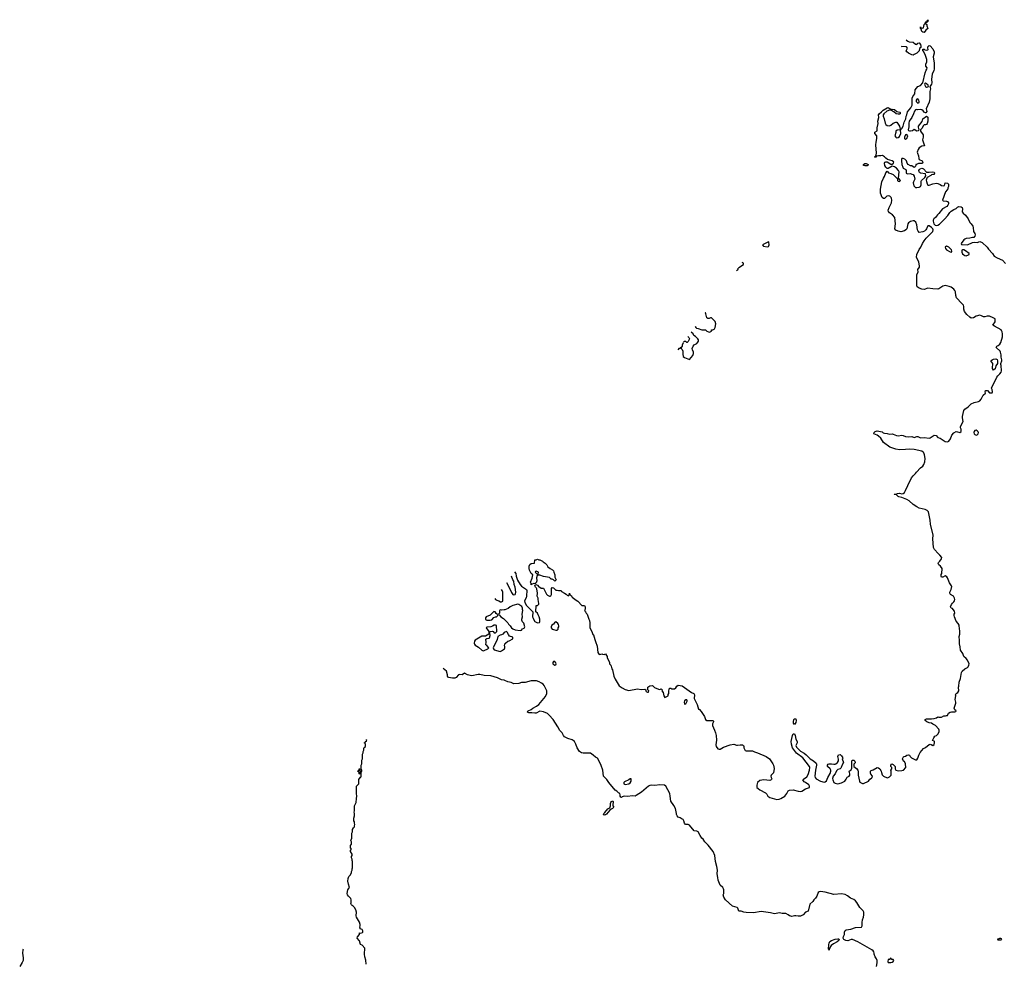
# Model space of a CAD drawing. Header units: inches. Extents: x 2380427 to 2580949, y 385907 to 546039.
# Tile 10 of 121: x 2412148 to 2428088, y 479784 to 495051. Entities that reach past the tile are written whole.
import ezdxf

# ---------------------------------------------------------------- set-up
doc = ezdxf.new("R2010")
doc.units = ezdxf.units.IN
doc.header["$MEASUREMENT"] = 0
for name, color, linetype in [('C4417', 7, 'Continuous'), ('C4418', 7, 'Continuous'), ('C4427', 7, 'Continuous'), ('C4428', 7, 'Continuous'), ('C4429', 7, 'Continuous')]:
    doc.layers.add(name, color=color, linetype=linetype)

msp = doc.modelspace()

# ---------------------------------------------------------------- linework, layer by layer
at = {"layer": 'C4417', "color": 5, "elevation": 80}
for points in [[(2412201, 480000), (2412194, 479950), (2412204, 479870), (2412202, 479830), (2412190, 479799), (2412148, 479730)], [(2417755, 479770), (2417754, 479834), (2417734, 479890), (2417729, 479931), (2417729, 479970), (2417735, 479990), (2417735, 480000)]]:
    msp.add_lwpolyline(points, dxfattribs=at)
at = {"layer": 'C4418', "color": 5}
for points, elevation in [([(2419839, 485685), (2419850, 485671), (2419870, 485658), (2419906, 485646), (2419932, 485632), (2419950, 485631), (2419970, 485642), (2419972, 485752), (2419967, 485790), (2419957, 485817), (2419947, 485831)], 60), ([(2420000, 485505), (2419990, 485503), (2419950, 485499), (2419930, 485502), (2419923, 485497), (2419916, 485484), (2419913, 485447), (2419902, 485430), (2419904, 485424), (2419910, 485422), (2419938, 485390), (2419981, 485361), (2420000, 485343)], 60), ([(2420000, 485139), (2419990, 485134), (2419970, 485110), (2419950, 485097), (2419928, 485092), (2419888, 485072), (2419877, 485023), (2419813, 484890), (2419817, 484870), (2419830, 484857), (2419929, 484831), (2419950, 484841), (2419994, 484870), (2420000, 484887)], 60), ([(2420000, 484902), (2419997, 484930), (2420000, 484944)], 60), ([(2420000, 484359), (2419990, 484363), (2419946, 484370), (2419885, 484405), (2419775, 484435), (2419670, 484438), (2419597, 484457), (2419570, 484459), (2419470, 484437), (2419438, 484438), (2419395, 484450), (2419350, 484479), (2419310, 484450), (2419270, 484459), (2419250, 484453), (2419216, 484410), (2419190, 484397), (2419156, 484396), (2419089, 484409), (2419075, 484430), (2419073, 484453), (2419055, 484510), (2419004, 484553)], 60), ([(2417735, 480000), (2417734, 480030), (2417695, 480075), (2417668, 480090), (2417649, 480149), (2417609, 480190), (2417618, 480210), (2417649, 480250), (2417650, 480274), (2417670, 480272), (2417696, 480284), (2417702, 480290), (2417702, 480310), (2417690, 480328), (2417662, 480342), (2417658, 480350), (2417655, 480370), (2417662, 480390), (2417662, 480410), (2417649, 480450), (2417599, 480530), (2417594, 480550), (2417599, 480610), (2417589, 480650), (2417568, 480688), (2417556, 480696), (2417549, 480709), (2417530, 480718), (2417518, 480730), (2417508, 480750), (2417515, 480770), (2417515, 480810), (2417509, 480830), (2417495, 480850), (2417470, 480870), (2417457, 480890), (2417452, 480912), (2417458, 480970), (2417470, 480991), (2417489, 481010), (2417470, 481066), (2417461, 481110), (2417466, 481154), (2417478, 481190), (2417498, 481210), (2417518, 481250), (2417518, 481270), (2417528, 481290), (2417528, 481310), (2417538, 481330), (2417538, 481430), (2417528, 481448), (2417528, 481470), (2417518, 481490), (2417518, 481510), (2417528, 481530), (2417528, 481550), (2417506, 481590), (2417506, 481610), (2417518, 481630), (2417506, 481650), (2417506, 481690), (2417518, 481710), (2417518, 481750), (2417508, 481770), (2417526, 481810), (2417527, 481887), (2417538, 481910), (2417538, 481950), (2417550, 481974), (2417567, 481993), (2417567, 482007), (2417575, 482030), (2417568, 482050), (2417568, 482070), (2417558, 482090), (2417558, 482130), (2417569, 482170), (2417569, 482210), (2417562, 482230), (2417569, 482250), (2417569, 482330), (2417595, 482385), (2417598, 482450), (2417608, 482490), (2417602, 482530), (2417602, 482650), (2417610, 482662), (2417630, 482674), (2417638, 482690), (2417640, 482760), (2417666, 482794), (2417670, 482794), (2417678, 482810), (2417678, 482870), (2417686, 482890), (2417686, 482910), (2417678, 482930), (2417678, 482990), (2417688, 483010), (2417688, 483068), (2417698, 483090), (2417698, 483170), (2417708, 483190), (2417708, 483210), (2417718, 483230), (2417720, 483260), (2417727, 483273), (2417746, 483290), (2417746, 483330), (2417742, 483342), (2417726, 483350), (2417742, 483358), (2417747, 483373), (2417762, 483378), (2417766, 483390), (2417752, 483402)], 80), ([(2412202, 480012), (2412201, 480000)], 80)]:
    msp.add_lwpolyline(points, dxfattribs=dict(at, elevation=elevation))
for points, elevation in [([(2419826, 485474), (2419762, 485418), (2419699, 485390), (2419688, 485372), (2419689, 485349), (2419710, 485335), (2419767, 485333), (2419790, 485341), (2419822, 485378), (2419852, 485392), (2419868, 485392), (2419886, 485410), (2419878, 485430), (2419862, 485442), (2419848, 485470)], 60), ([(2419850, 485257), (2419830, 485256), (2419802, 485238), (2419773, 485227), (2419710, 485222), (2419698, 485210), (2419745, 485150), (2419742, 485110), (2419690, 485079), (2419630, 485077), (2419546, 485030), (2419520, 485010), (2419510, 484995), (2419505, 484965), (2419510, 484946), (2419521, 484930), (2419577, 484897), (2419630, 484851), (2419650, 484842), (2419670, 484846), (2419729, 484870), (2419741, 484890), (2419710, 484924), (2419695, 484935), (2419698, 484982), (2419695, 485030), (2419710, 485041), (2419750, 485046), (2419754, 485050), (2419764, 485090), (2419758, 485130), (2419766, 485150), (2419795, 485155), (2419811, 485151), (2419830, 485131), (2419850, 485131), (2419875, 485150), (2419868, 485250)], 60), ([(2417650, 482846), (2417646, 482850), (2417646, 482870), (2417618, 482890), (2417646, 482910), (2417646, 482930), (2417652, 482932), (2417654, 482910), (2417662, 482890)], 80)]:
    msp.add_lwpolyline(points, close=True, dxfattribs=dict(at, elevation=elevation))
at = {"layer": 'C4427', "color": 5, "elevation": 60}
for points in [[(2425251, 480000), (2425250, 479998), (2425249, 480000)], [(2426017, 479730), (2426029, 479790), (2426029, 479830), (2426018, 479858), (2425995, 479890), (2425982, 479930), (2425982, 479950), (2425975, 479970), (2425965, 479985), (2425945, 480000)]]:
    msp.add_lwpolyline(points, dxfattribs=at)
msp.add_lwpolyline([(2426250, 479866), (2426238, 479862), (2426233, 479847), (2426210, 479846), (2426202, 479810), (2426210, 479794), (2426250, 479794), (2426270, 479802), (2426286, 479810), (2426298, 479830), (2426290, 479846), (2426267, 479847)], close=True, dxfattribs=at)
at = {"layer": 'C4428', "color": 5}
for points, elevation in [([(2420159, 486119), (2420179, 486090), (2420183, 486050), (2420205, 485985), (2420251, 485911), (2420270, 485885), (2420354, 485830), (2420360, 485820), (2420355, 485725), (2420345, 485695), (2420322, 485650), (2420324, 485624), (2420350, 485574), (2420454, 485470), (2420451, 485390), (2420458, 485370), (2420465, 485350), (2420490, 485314), (2420510, 485302), (2420530, 485294), (2420562, 485298), (2420566, 485310), (2420566, 485354), (2420558, 485390), (2420543, 485423), (2420528, 485448), (2420506, 485470), (2420508, 485572), (2420530, 485574), (2420550, 485594), (2420553, 485607), (2420539, 485670), (2420539, 485690), (2420526, 485726), (2420529, 485770), (2420520, 485840), (2420515, 485855), (2420498, 485870), (2420488, 485890), (2420506, 485914), (2420530, 485902), (2420550, 485874), (2420570, 485872), (2420590, 485854), (2420630, 485854), (2420677, 485757), (2420690, 485742), (2420724, 485724), (2420736, 485724), (2420746, 485730), (2420755, 485750), (2420758, 485850), (2420770, 485862), (2420790, 485858), (2420830, 485822), (2420850, 485822), (2420870, 485814), (2420913, 485813), (2420918, 485798), (2420970, 485774), (2420997, 485757), (2421010, 485742), (2421030, 485732), (2421048, 485750), (2421050, 485771), (2421052, 485750), (2421082, 485730), (2421091, 485710), (2421111, 485690), (2421157, 485657), (2421184, 485644), (2421250, 485574), (2421290, 485572), (2421305, 485550), (2421304, 485516), (2421292, 485490), (2421310, 485472), (2421318, 485450), (2421334, 485430), (2421359, 485350), (2421371, 485330), (2421379, 485290), (2421378, 485210), (2421412, 485150), (2421426, 485106), (2421436, 485096), (2421461, 485021), (2421468, 484988), (2421497, 484917), (2421505, 484810), (2421530, 484782), (2421556, 484784), (2421570, 484792), (2421584, 484784), (2421610, 484782), (2421630, 484791), (2421650, 484765), (2421657, 484750), (2421659, 484730), (2421695, 484650), (2421698, 484630), (2421716, 484610), (2421725, 484590), (2421732, 484550), (2421746, 484530), (2421767, 484430), (2421790, 484382), (2421855, 484275), (2421902, 484242), (2421950, 484216), (2422010, 484199), (2422150, 484225), (2422210, 484216), (2422270, 484218), (2422282, 484210), (2422282, 484190), (2422290, 484182), (2422310, 484172), (2422327, 484173), (2422335, 484190), (2422318, 484210), (2422315, 484250), (2422350, 484273), (2422390, 484276), (2422405, 484270), (2422427, 484247), (2422490, 484221), (2422510, 484215), (2422530, 484225), (2422551, 484211), (2422545, 484190), (2422565, 484165), (2422576, 484110), (2422590, 484082), (2422646, 484110), (2422648, 484132), (2422658, 484150), (2422658, 484190), (2422670, 484234), (2422690, 484234), (2422702, 484222), (2422750, 484225), (2422770, 484242), (2422788, 484270), (2422810, 484285), (2422870, 484271), (2423026, 484166), (2423062, 484150), (2423071, 484130), (2423065, 484070), (2423118, 483970), (2423138, 483898), (2423150, 483894), (2423180, 483860), (2423235, 483775), (2423244, 483744), (2423252, 483730), (2423270, 483712), (2423370, 483711), (2423380, 483700), (2423382, 483690), (2423363, 483657), (2423361, 483630), (2423398, 483558), (2423413, 483510), (2423422, 483470), (2423426, 483394), (2423417, 483317), (2423425, 483290), (2423450, 483256), (2423470, 483247), (2423490, 483251), (2423542, 483278), (2423650, 483321), (2423710, 483327), (2423750, 483311), (2423770, 483311), (2423810, 483321), (2423850, 483318), (2423865, 483305), (2423871, 483290), (2423871, 483270), (2423890, 483225), (2423910, 483219), (2424010, 483221), (2424043, 483203), (2424090, 483190), (2424230, 483128), (2424285, 483090), (2424340, 483010), (2424351, 482990), (2424363, 482937), (2424353, 482867), (2424316, 482830), (2424308, 482810), (2424311, 482790), (2424322, 482770), (2424320, 482760), (2424314, 482750), (2424290, 482744), (2424194, 482754), (2424130, 482740), (2424094, 482710), (2424084, 482664), (2424083, 482630), (2424101, 482610), (2424131, 482590), (2424223, 482543), (2424242, 482522), (2424262, 482490), (2424290, 482464), (2424407, 482433), (2424443, 482437), (2424470, 482448), (2424532, 482490), (2424567, 482530), (2424588, 482572), (2424610, 482584), (2424670, 482588), (2424750, 482568), (2424790, 482565), (2424810, 482571), (2424870, 482604), (2424935, 482630), (2424935, 482650), (2424922, 482670), (2424870, 482709), (2424850, 482718), (2424826, 482750), (2424836, 482764), (2424890, 482801), (2424910, 482836), (2424934, 482906), (2424941, 482950), (2424936, 482970), (2424824, 483110), (2424723, 483183), (2424660, 483270), (2424642, 483330), (2424637, 483370), (2424657, 483470), (2424670, 483497), (2424690, 483494), (2424704, 483470), (2424714, 483410), (2424733, 483370), (2424732, 483350), (2424715, 483310), (2424722, 483282), (2424790, 483217), (2424850, 483182), (2424879, 483159), (2424943, 483090), (2424998, 483058), (2425043, 483023), (2425048, 483010), (2425046, 482990), (2425029, 482911), (2425019, 482810), (2425026, 482790), (2425042, 482770), (2425110, 482731), (2425170, 482716), (2425190, 482718), (2425210, 482738), (2425229, 482791), (2425270, 482852), (2425279, 482890), (2425277, 482910), (2425270, 482928), (2425226, 482970), (2425226, 482990), (2425236, 483004), (2425250, 483012), (2425289, 483011), (2425330, 483003), (2425350, 483004), (2425362, 483010), (2425389, 483031), (2425402, 483058), (2425405, 483085), (2425395, 483130), (2425402, 483158), (2425430, 483162), (2425450, 483142), (2425471, 483110), (2425465, 483090), (2425485, 483030), (2425463, 482997), (2425448, 482952), (2425439, 482941), (2425428, 482932), (2425390, 482919), (2425370, 482897), (2425350, 482850), (2425319, 482810), (2425308, 482772), (2425311, 482750), (2425330, 482711), (2425350, 482696), (2425390, 482687), (2425450, 482703), (2425508, 482730), (2425530, 482762), (2425545, 482795), (2425578, 482810), (2425588, 482830), (2425588, 482850), (2425578, 482890), (2425610, 482914), (2425620, 482940), (2425618, 483050), (2425626, 483070), (2425654, 483070), (2425670, 483054), (2425671, 483029), (2425653, 483007), (2425652, 482970), (2425672, 482950), (2425696, 482936), (2425716, 482910), (2425721, 482890), (2425721, 482830), (2425741, 482730), (2425750, 482716), (2425770, 482701), (2425790, 482691), (2425810, 482691), (2425889, 482730), (2425910, 482762), (2425940, 482780), (2425948, 482790), (2425953, 482813), (2425925, 482845), (2425920, 482860), (2425919, 482890), (2425930, 482905), (2425965, 482915), (2426030, 482951), (2426050, 482945), (2426072, 482930), (2426095, 482895), (2426098, 482870), (2426110, 482834), (2426130, 482812), (2426190, 482786), (2426210, 482791), (2426230, 482802), (2426258, 482830), (2426258, 482890), (2426249, 482910), (2426266, 482930), (2426266, 482950), (2426248, 482970), (2426248, 482990), (2426266, 483010), (2426290, 483002), (2426322, 482970), (2426322, 482930), (2426334, 482910), (2426370, 482899), (2426430, 482903), (2426458, 482910), (2426495, 482950), (2426489, 483010), (2426470, 483048), (2426455, 483055), (2426438, 483090), (2426456, 483124), (2426468, 483132), (2426490, 483134), (2426510, 483152), (2426538, 483158), (2426554, 483150), (2426562, 483130), (2426586, 483106), (2426650, 483078), (2426670, 483078), (2426690, 483102), (2426705, 483150), (2426727, 483193), (2426779, 483261), (2426810, 483277), (2426870, 483324), (2426890, 483331), (2426906, 483326), (2426930, 483306), (2426950, 483322), (2426959, 483350), (2426955, 483370), (2426950, 483378), (2426926, 483390), (2426946, 483434), (2426962, 483458), (2426990, 483471), (2427014, 483490), (2427035, 483530), (2427035, 483555), (2427028, 483570), (2426975, 483630), (2426932, 483652), (2426909, 483669), (2426870, 483676), (2426835, 483690), (2426808, 483710), (2426806, 483730), (2426830, 483739), (2426910, 483737), (2426950, 483743), (2426990, 483758), (2427010, 483771), (2427030, 483765), (2427070, 483765), (2427110, 483785), (2427135, 483785), (2427150, 483794), (2427170, 483794), (2427186, 483830), (2427210, 483845), (2427232, 483852), (2427287, 483853), (2427302, 483858), (2427306, 483870), (2427284, 483884), (2427275, 483910), (2427279, 483930), (2427304, 483990), (2427304, 484010), (2427294, 484050), (2427302, 484110), (2427298, 484130), (2427306, 484150), (2427335, 484165), (2427349, 484190), (2427344, 484250), (2427354, 484270), (2427359, 484330), (2427377, 484390), (2427393, 484490), (2427407, 484510), (2427448, 484550), (2427490, 484570), (2427500, 484580), (2427514, 484606), (2427516, 484630), (2427491, 484691), (2427470, 484717), (2427432, 484750), (2427417, 484797), (2427379, 484850), (2427375, 484905), (2427363, 484950), (2427364, 485004), (2427359, 485070), (2427369, 485110), (2427369, 485170), (2427362, 485190), (2427355, 485255), (2427343, 485283), (2427310, 485318), (2427281, 485390), (2427277, 485410), (2427277, 485430), (2427284, 485450), (2427280, 485480), (2427262, 485510), (2427250, 485522), (2427229, 485530), (2427219, 485550), (2427232, 485590), (2427248, 485612), (2427269, 485630), (2427279, 485650), (2427284, 485670), (2427282, 485690), (2427265, 485725), (2427215, 485750), (2427204, 485770), (2427205, 485790), (2427229, 485830), (2427238, 485878), (2427235, 485890), (2427202, 485942), (2427170, 486018), (2427157, 486037), (2427132, 486052), (2427090, 486029), (2427073, 486033), (2427066, 486046), (2427068, 486072), (2427076, 486090), (2427079, 486170), (2427055, 486210), (2427028, 486230), (2427015, 486250), (2427022, 486270), (2427042, 486290), (2427069, 486330), (2427075, 486350), (2427045, 486390), (2427015, 486415), (2426957, 486477), (2426940, 486510), (2426930, 486650), (2426935, 486710), (2426891, 486890), (2426887, 486953), (2426858, 487090), (2426841, 487110), (2426808, 487128), (2426710, 487149), (2426670, 487170), (2426610, 487208), (2426545, 487265), (2426510, 487288), (2426430, 487320), (2426382, 487330), (2426370, 487335), (2426344, 487364), (2426329, 487369), (2426306, 487370), (2426310, 487374), (2426330, 487372), (2426357, 487383), (2426390, 487388), (2426430, 487382), (2426450, 487387), (2426470, 487403), (2426490, 487431), (2426524, 487516), (2426583, 487637), (2426610, 487670), (2426650, 487707), (2426666, 487730), (2426730, 487800), (2426769, 487830), (2426786, 487854), (2426800, 487900), (2426804, 487950), (2426795, 488010), (2426784, 488044), (2426776, 488056), (2426751, 488071), (2426630, 488098), (2426550, 488103), (2426490, 488095), (2426390, 488094), (2426330, 488102), (2426234, 488134), (2426130, 488209), (2426090, 488278), (2426050, 488315), (2426029, 488329), (2425978, 488350), (2425982, 488370), (2425995, 488390), (2426030, 488400), (2426110, 488382), (2426128, 488368), (2426150, 488360), (2426190, 488356), (2426230, 488343), (2426270, 488348), (2426290, 488345), (2426343, 488323), (2426370, 488319), (2426430, 488328), (2426450, 488326), (2426490, 488310), (2426530, 488304), (2426590, 488309), (2426630, 488291), (2426670, 488305), (2426690, 488307), (2426730, 488287), (2426789, 488291), (2426870, 488279), (2426890, 488286), (2426950, 488327), (2426985, 488325), (2427011, 488291), (2427050, 488281), (2427130, 488227), (2427170, 488221), (2427190, 488231), (2427219, 488270), (2427239, 488330), (2427270, 488365), (2427310, 488386), (2427330, 488385), (2427370, 488372), (2427388, 488390), (2427388, 488428), (2427378, 488450), (2427378, 488470), (2427424, 488550), (2427409, 488610), (2427409, 488630), (2427434, 488730), (2427449, 488750), (2427502, 488790), (2427550, 488838), (2427600, 488860), (2427670, 488876), (2427690, 488887), (2427713, 488910), (2427745, 488975), (2427784, 489010), (2427775, 489030), (2427782, 489050), (2427790, 489053), (2427818, 489050), (2427850, 489014), (2427890, 489014), (2427898, 489030), (2427890, 489066), (2427878, 489090), (2427907, 489150), (2427952, 489228), (2427969, 489270), (2427981, 489290), (2428017, 489323), (2428035, 489350), (2428042, 489370), (2428034, 489454), (2428029, 489470), (2428029, 489490), (2428045, 489530), (2428045, 489550), (2428035, 489590), (2428038, 489630), (2428029, 489649), (2428028, 489670), (2428018, 489690), (2427955, 489750), (2427969, 489770), (2427990, 489779), (2428017, 489803), (2428032, 489828), (2428058, 489922), (2428059, 489970), (2428052, 490000)], 60), ([(2422888, 489821), (2422873, 489787), (2422872, 489768), (2422854, 489750), (2422854, 489730), (2422870, 489714), (2422882, 489690), (2422882, 489638), (2422890, 489602), (2422910, 489585), (2422990, 489554), (2423043, 489617), (2423055, 489650), (2423055, 489670), (2423039, 489710), (2423037, 489730), (2423049, 489771), (2423069, 489791), (2423108, 489812), (2423128, 489832), (2423138, 489850), (2423138, 489870), (2423128, 489890), (2423090, 489928), (2423063, 489943), (2423050, 489966), (2423018, 489998)], 80), ([(2423297, 490000), (2423310, 489994), (2423324, 490000)], 80), ([(2422966, 489927), (2422982, 489910), (2422990, 489886), (2422970, 489846), (2422954, 489830), (2422950, 489828), (2422930, 489846), (2422910, 489846), (2422896, 489832)], 80), ([(2422806, 489710), (2422808, 489712), (2422830, 489734), (2422842, 489738), (2422846, 489750), (2422839, 489755)], 80), ([(2420031, 485946), (2420058, 485898), (2420110, 485782), (2420130, 485752), (2420150, 485745), (2420170, 485752), (2420177, 485763), (2420181, 485790), (2420169, 485870), (2420155, 485910), (2420149, 485969), (2420133, 485990), (2420110, 486048), (2420108, 486050)], 60), ([(2420000, 485343), (2420022, 485322), (2420052, 485290), (2420062, 485270), (2420086, 485246), (2420111, 485210), (2420130, 485196), (2420170, 485179), (2420250, 485167), (2420270, 485172), (2420290, 485194), (2420315, 485205), (2420328, 485230), (2420310, 485286), (2420288, 485310), (2420276, 485336), (2420275, 485350), (2420289, 485390), (2420281, 485430), (2420295, 485490), (2420289, 485510), (2420289, 485530), (2420277, 485557), (2420230, 485589), (2420210, 485594), (2420130, 485574), (2420090, 485553), (2420056, 485525), (2420030, 485513), (2420000, 485505)], 60), ([(2420000, 484944), (2420001, 484950), (2420010, 484961), (2420050, 484998), (2420070, 485002), (2420130, 485034), (2420133, 485050), (2420130, 485058), (2420079, 485079), (2420061, 485101), (2420042, 485142), (2420030, 485153), (2420000, 485139)], 60), ([(2420000, 484887), (2420001, 484890), (2420000, 484902)], 60), ([(2425945, 480000), (2425942, 480002), (2425719, 480130), (2425630, 480167), (2425610, 480168), (2425552, 480148), (2425521, 480150), (2425488, 480168), (2425478, 480190), (2425482, 480218), (2425502, 480250), (2425498, 480290), (2425510, 480314), (2425530, 480323), (2425603, 480337), (2425677, 480363), (2425770, 480366), (2425777, 480370), (2425785, 480390), (2425786, 480446), (2425793, 480487), (2425810, 480531), (2425816, 480570), (2425812, 480610), (2425800, 480630), (2425749, 480689), (2425701, 480770), (2425676, 480796), (2425650, 480815), (2425598, 480838), (2425550, 480873), (2425510, 480896), (2425450, 480906), (2425330, 480897), (2425190, 480932), (2425110, 480944), (2425090, 480939), (2425073, 480927), (2425050, 480870), (2425030, 480835), (2425006, 480810), (2424990, 480784), (2424942, 480738), (2424910, 480626), (2424870, 480609), (2424830, 480569), (2424790, 480544), (2424750, 480545), (2424710, 480554), (2424690, 480554), (2424650, 480541), (2424630, 480544), (2424610, 480549), (2424589, 480570), (2424550, 480589), (2424490, 480592), (2424450, 480602), (2424370, 480585), (2424301, 480601), (2424150, 480621), (2424030, 480601), (2423907, 480607), (2423873, 480613), (2423830, 480629), (2423790, 480629), (2423775, 480675), (2423764, 480684), (2423690, 480709), (2423575, 480810), (2423549, 480851), (2423535, 480890), (2423548, 480912), (2423549, 480970), (2423542, 480990), (2423530, 481008), (2423489, 481049), (2423453, 481130), (2423452, 481170), (2423441, 481230), (2423443, 481290), (2423434, 481350), (2423413, 481430), (2423399, 481530), (2423374, 481594), (2423294, 481694), (2423238, 481750), (2423213, 481790), (2423193, 481810), (2423165, 481850), (2423129, 481909), (2423110, 481919), (2423069, 481929), (2422990, 482018), (2422968, 482028), (2422928, 482030), (2422909, 482050), (2422898, 482090), (2422888, 482108), (2422878, 482118), (2422870, 482118), (2422838, 482138), (2422810, 482149), (2422789, 482169), (2422779, 482190), (2422782, 482210), (2422763, 482290), (2422738, 482338), (2422689, 482409), (2422676, 482490), (2422675, 482530), (2422606, 482650), (2422585, 482665), (2422510, 482673), (2422430, 482661), (2422370, 482666), (2422350, 482660), (2422330, 482647), (2422212, 482550), (2422130, 482496), (2422110, 482490), (2422070, 482492), (2421990, 482484), (2421934, 482486), (2421903, 482477), (2421890, 482468), (2421879, 482470), (2421869, 482490), (2421869, 482509), (2421862, 482530), (2421841, 482541), (2421817, 482570), (2421790, 482587), (2421685, 482710), (2421655, 482755), (2421599, 482810), (2421586, 482906), (2421562, 482982), (2421551, 483011), (2421501, 483101), (2421470, 483119), (2421433, 483153), (2421390, 483181), (2421366, 483186), (2421270, 483181), (2421243, 483190), (2421212, 483210), (2421173, 483270), (2421151, 483331), (2421127, 483370), (2421109, 483389), (2421090, 483401), (2421022, 483422), (2420967, 483450), (2420952, 483470), (2420931, 483511), (2420890, 483550), (2420861, 483610), (2420783, 483730), (2420719, 483799), (2420690, 483824), (2420630, 483852), (2420570, 483863), (2420510, 483832), (2420490, 483830), (2420437, 483837), (2420390, 483835), (2420367, 483847), (2420366, 483850), (2420379, 483870), (2420430, 483888), (2420457, 483910), (2420517, 483943), (2420551, 483969), (2420660, 484100), (2420681, 484150), (2420681, 484190), (2420639, 484279), (2420621, 484301), (2420598, 484318), (2420558, 484338), (2420513, 484353), (2420490, 484356), (2420428, 484352), (2420330, 484329), (2420274, 484326), (2420230, 484310), (2420150, 484306), (2420106, 484326), (2420050, 484340), (2420000, 484359)], 60), ([(2425249, 480000), (2425244, 480010), (2425245, 480090), (2425250, 480111), (2425264, 480136), (2425288, 480152), (2425350, 480176), (2425390, 480180), (2425410, 480177), (2425416, 480170), (2425410, 480150), (2425383, 480130), (2425321, 480099), (2425286, 480070), (2425259, 480030), (2425251, 480000)], 60)]:
    msp.add_lwpolyline(points, dxfattribs=dict(at, elevation=elevation))
at = {"layer": 'C4428', "color": 5, "elevation": 60}
for points in [[(2427910, 489378), (2427897, 489410), (2427894, 489430), (2427902, 489470), (2427900, 489490), (2427869, 489530), (2427892, 489548), (2427910, 489557), (2427950, 489565), (2427973, 489553), (2427979, 489530), (2427978, 489490), (2427951, 489450), (2427937, 489403)], [(2427630, 488409), (2427610, 488404), (2427599, 488390), (2427594, 488370), (2427601, 488350), (2427610, 488339), (2427630, 488331), (2427650, 488337), (2427663, 488350), (2427669, 488370), (2427663, 488383), (2427650, 488399)], [(2420810, 485969), (2420789, 485989), (2420770, 485998), (2420750, 485998), (2420737, 486017), (2420725, 486025), (2420630, 486042), (2420570, 486066), (2420530, 486066), (2420524, 486056), (2420517, 486023), (2420519, 485970), (2420510, 485938), (2420494, 485930), (2420494, 485926), (2420470, 485928), (2420442, 485918), (2420430, 485906), (2420427, 485927), (2420418, 485950), (2420445, 486015), (2420455, 486070), (2420430, 486090), (2420402, 486142), (2420394, 486174), (2420395, 486210), (2420406, 486234), (2420430, 486252), (2420482, 486258), (2420490, 486314), (2420510, 486314), (2420530, 486322), (2420553, 486313), (2420570, 486312), (2420611, 486291), (2420620, 486280), (2420657, 486257), (2420682, 486230), (2420700, 486200), (2420734, 486170), (2420774, 486150), (2420790, 486134), (2420793, 486113), (2420812, 486070), (2420812, 486030), (2420831, 485989), (2420824, 485976)], [(2420510, 486126), (2420498, 486122), (2420494, 486110), (2420530, 486074), (2420542, 486078), (2420546, 486110)], [(2420830, 485306), (2420805, 485295), (2420791, 485269), (2420765, 485255), (2420752, 485230), (2420752, 485210), (2420770, 485192), (2420790, 485182), (2420830, 485172), (2420850, 485174), (2420866, 485190), (2420866, 485210), (2420878, 485230), (2420876, 485244), (2420870, 485266), (2420860, 485280)], [(2420810, 484669), (2420790, 484668), (2420778, 484650), (2420778, 484630), (2420810, 484606), (2420830, 484614), (2420834, 484630), (2420830, 484646)], [(2422930, 484048), (2422912, 484030), (2422905, 484010), (2422910, 483974), (2422930, 483982), (2422956, 484024), (2422956, 484036), (2422947, 484047)], [(2424690, 483648), (2424677, 483670), (2424673, 483690), (2424681, 483730), (2424690, 483741), (2424710, 483738), (2424716, 483710), (2424710, 483678)], [(2422030, 482769), (2422010, 482753), (2421940, 482720), (2421928, 482710), (2421928, 482690), (2421950, 482678), (2422010, 482685), (2422030, 482701), (2422045, 482730), (2422048, 482768)], [(2421610, 482181), (2421603, 482183), (2421598, 482190), (2421604, 482210), (2421619, 482221), (2421670, 482284), (2421699, 482301), (2421715, 482330), (2421713, 482370), (2421716, 482384), (2421730, 482399), (2421751, 482411), (2421758, 482398), (2421750, 482350), (2421752, 482332), (2421764, 482310), (2421747, 482290), (2421723, 482277), (2421701, 482259), (2421650, 482196), (2421630, 482185)], [(2428030, 480186), (2428010, 480186), (2427974, 480170), (2427990, 480162), (2428030, 480165), (2428046, 480170), (2428042, 480182)]]:
    msp.add_lwpolyline(points, close=True, dxfattribs=at)
at = {"layer": 'C4429', "color": 5}
for points, elevation in [([(2426790, 494844), (2426770, 494849), (2426750, 494862), (2426739, 494899), (2426729, 494910), (2426729, 494931), (2426730, 494934), (2426732, 494932), (2426742, 494922), (2426770, 494914), (2426782, 494918), (2426788, 494972), (2426806, 494990), (2426810, 495014), (2426822, 495018), (2426826, 495030), (2426842, 495038), (2426850, 495051), (2426854, 495030), (2426838, 495022), (2426830, 495006), (2426818, 495002), (2426814, 494990), (2426832, 494972), (2426833, 494953), (2426851, 494910), (2426818, 494882)], 60), ([(2426810, 494022), (2426802, 494018), (2426798, 494010), (2426801, 493990), (2426810, 493972), (2426830, 493961), (2426850, 493966), (2426858, 493970), (2426855, 493990), (2426830, 494013)], 60), ([(2426690, 493769), (2426670, 493763), (2426659, 493750), (2426662, 493730), (2426670, 493715), (2426690, 493699), (2426709, 493710), (2426709, 493730), (2426704, 493750)], 60), ([(2426409, 493269), (2426354, 493266), (2426331, 493249), (2426330, 493226), (2426316, 493170), (2426331, 493150), (2426342, 493142), (2426370, 493143), (2426390, 493164), (2426412, 493208)], 60), ([(2426510, 493195), (2426490, 493189), (2426474, 493150), (2426471, 493130), (2426480, 493120), (2426490, 493116), (2426510, 493131), (2426525, 493170)], 60), ([(2425830, 492685), (2425810, 492690), (2425807, 492710), (2425830, 492722), (2425850, 492725), (2425861, 492721), (2425885, 492710), (2425876, 492690), (2425870, 492687)], 60), ([(2424270, 491455), (2424174, 491410), (2424182, 491390), (2424190, 491386), (2424250, 491378), (2424270, 491382), (2424278, 491390), (2424282, 491410), (2424278, 491450)], 80), ([(2427150, 491386), (2427131, 491370), (2427134, 491350), (2427154, 491330), (2427210, 491295), (2427230, 491291), (2427236, 491304), (2427230, 491330), (2427190, 491371), (2427170, 491383)], 60), ([(2427430, 491329), (2427410, 491329), (2427400, 491320), (2427398, 491290), (2427410, 491264), (2427430, 491245), (2427450, 491234), (2427470, 491231), (2427510, 491246), (2427518, 491250), (2427518, 491270), (2427462, 491310)], 60)]:
    msp.add_lwpolyline(points, close=True, dxfattribs=dict(at, elevation=elevation))
for points, elevation in [([(2428052, 490000), (2428049, 490009), (2428035, 490035), (2427929, 490090), (2427904, 490110), (2427937, 490163), (2427942, 490190), (2427938, 490210), (2427909, 490230), (2427850, 490257), (2427810, 490256), (2427770, 490244), (2427750, 490244), (2427721, 490261), (2427690, 490269), (2427630, 490255), (2427590, 490226), (2427550, 490223), (2427530, 490236), (2427481, 490281), (2427441, 490330), (2427432, 490370), (2427433, 490410), (2427427, 490430), (2427402, 490462), (2427313, 490550), (2427301, 490590), (2427295, 490650), (2427287, 490670), (2427269, 490690), (2427226, 490726), (2427197, 490737), (2427129, 490751), (2427090, 490740), (2427030, 490697), (2427010, 490691), (2426930, 490695), (2426850, 490710), (2426790, 490688), (2426750, 490693), (2426707, 490707), (2426679, 490730), (2426673, 490750), (2426669, 490910), (2426674, 490930), (2426693, 490967), (2426690, 491010), (2426714, 491046), (2426717, 491070), (2426705, 491130), (2426667, 491207), (2426671, 491250), (2426708, 491332), (2426735, 491370), (2426762, 491430), (2426790, 491475), (2426823, 491517), (2426933, 491627), (2426937, 491650), (2426930, 491669), (2426910, 491690), (2426870, 491716), (2426850, 491717), (2426829, 491670), (2426815, 491650), (2426793, 491630), (2426770, 491621), (2426710, 491610), (2426691, 491631), (2426684, 491650), (2426673, 491730), (2426657, 491777), (2426630, 491796), (2426610, 491799), (2426570, 491786), (2426536, 491764), (2426527, 491750), (2426510, 491670), (2426496, 491650), (2426470, 491633), (2426410, 491621), (2426370, 491629), (2426330, 491647), (2426317, 491670), (2426324, 491750), (2426313, 491853), (2426276, 491896), (2426230, 491925), (2426214, 491950), (2426210, 491968), (2426223, 492010), (2426262, 492090), (2426268, 492130), (2426263, 492163), (2426257, 492177), (2426236, 492196), (2426210, 492204), (2426186, 492194), (2426150, 492157), (2426130, 492159), (2426110, 492173), (2426083, 492243), (2426082, 492310), (2426107, 492430), (2426130, 492488), (2426147, 492513), (2426170, 492574), (2426190, 492602), (2426211, 492571), (2426250, 492563), (2426290, 492546), (2426347, 492490), (2426356, 492476), (2426361, 492450), (2426370, 492438), (2426390, 492431), (2426409, 492450), (2426377, 492490), (2426383, 492590), (2426380, 492600), (2426374, 492614), (2426342, 492650), (2426310, 492670), (2426270, 492681), (2426210, 492645), (2426190, 492642), (2426170, 492663), (2426154, 492690), (2426147, 492730), (2426155, 492745), (2426170, 492751), (2426190, 492749), (2426250, 492714), (2426270, 492714), (2426293, 492730), (2426297, 492750), (2426293, 492753), (2426270, 492767), (2426198, 492790), (2426169, 492809), (2426150, 492835), (2426115, 492855), (2426091, 492849), (2426050, 492849), (2426018, 492842), (2426010, 492826), (2425990, 492826), (2425986, 492830), (2426002, 492838), (2426015, 492865), (2426021, 492890), (2426008, 493028), (2426012, 493070), (2426025, 493130), (2426022, 493170), (2425990, 493208), (2425989, 493231), (2426027, 493253), (2426028, 493310), (2426036, 493324), (2426048, 493370), (2426038, 493410), (2426054, 493470), (2426049, 493510), (2426064, 493530), (2426101, 493559), (2426129, 493590), (2426190, 493627), (2426210, 493631), (2426242, 493610), (2426250, 493594), (2426270, 493602), (2426310, 493599), (2426346, 493566), (2426395, 493555), (2426402, 493550), (2426402, 493530), (2426390, 493522), (2426370, 493521), (2426338, 493530), (2426299, 493559), (2426275, 493570), (2426264, 493584), (2426250, 493589), (2426230, 493585), (2426188, 493572), (2426138, 493530), (2426127, 493513), (2426127, 493490), (2426142, 493450), (2426158, 493378), (2426170, 493356), (2426190, 493339), (2426230, 493335), (2426253, 493347), (2426290, 493378), (2426330, 493392), (2426350, 493394), (2426391, 493330), (2426401, 493281), (2426410, 493272), (2426416, 493284), (2426430, 493291), (2426450, 493327), (2426468, 493392), (2426494, 493446), (2426500, 493490), (2426510, 493511), (2426521, 493559), (2426576, 493624), (2426594, 493666), (2426596, 493784), (2426606, 493810), (2426638, 493850), (2426646, 493914), (2426689, 493971), (2426730, 493985), (2426769, 494031), (2426804, 494190), (2426824, 494236), (2426835, 494250), (2426838, 494270), (2426818, 494298), (2426815, 494310), (2426815, 494330), (2426832, 494370), (2426834, 494410), (2426814, 494474), (2426780, 494540), (2426769, 494550), (2426766, 494570), (2426770, 494574), (2426788, 494572), (2426803, 494563), (2426830, 494558), (2426850, 494562), (2426855, 494570), (2426848, 494590), (2426849, 494610), (2426870, 494632), (2426890, 494631), (2426930, 494582), (2426950, 494530), (2426950, 494508), (2426934, 494450), (2426954, 494350), (2426953, 494250), (2426947, 494230), (2426917, 494170), (2426907, 494090), (2426915, 494030), (2426910, 494009), (2426890, 493975), (2426882, 493970), (2426890, 493954), (2426892, 493932), (2426881, 493890), (2426883, 493770), (2426870, 493715), (2426825, 493610), (2426832, 493568), (2426817, 493543), (2426810, 493542), (2426790, 493554), (2426775, 493575), (2426750, 493595), (2426730, 493599), (2426690, 493593), (2426670, 493597), (2426650, 493594), (2426631, 493570), (2426619, 493530), (2426592, 493468), (2426550, 493408), (2426543, 493377), (2426543, 493317), (2426531, 493270), (2426538, 493258), (2426551, 493251), (2426570, 493251), (2426599, 493261), (2426630, 493278), (2426670, 493251), (2426699, 493261), (2426708, 493270), (2426697, 493310), (2426701, 493330), (2426758, 493402), (2426768, 493450), (2426830, 493492), (2426850, 493474), (2426850, 493410), (2426839, 493370), (2426830, 493358), (2426810, 493350), (2426790, 493349), (2426778, 493342), (2426750, 493293), (2426731, 493270), (2426731, 493250), (2426772, 493190), (2426774, 493150), (2426765, 493105), (2426767, 493090), (2426792, 493028), (2426794, 493010), (2426750, 493005), (2426710, 492976), (2426691, 492950), (2426679, 492910), (2426681, 492890), (2426701, 492850), (2426703, 492803), (2426711, 492791), (2426756, 492770), (2426770, 492746), (2426762, 492730), (2426754, 492726), (2426698, 492722), (2426666, 492706), (2426654, 492706), (2426654, 492694), (2426642, 492670), (2426630, 492662), (2426610, 492669), (2426589, 492689), (2426570, 492689), (2426530, 492709), (2426517, 492730), (2426505, 492770), (2426475, 492795), (2426450, 492807), (2426430, 492805), (2426422, 492790), (2426422, 492770), (2426429, 492709), (2426444, 492664), (2426451, 492651), (2426491, 492630), (2426499, 492610), (2426498, 492570), (2426519, 492559), (2426570, 492561), (2426590, 492554), (2426610, 492544), (2426630, 492521), (2426639, 492470), (2426616, 492430), (2426613, 492410), (2426623, 492363), (2426631, 492350), (2426650, 492338), (2426670, 492335), (2426710, 492340), (2426730, 492354), (2426743, 492377), (2426739, 492430), (2426742, 492438), (2426749, 492450), (2426802, 492498), (2426816, 492524), (2426810, 492558), (2426730, 492570), (2426717, 492577), (2426710, 492590), (2426706, 492610), (2426712, 492628), (2426723, 492637), (2426750, 492648), (2426770, 492645), (2426778, 492638), (2426826, 492586), (2426870, 492583), (2426930, 492591), (2426950, 492582), (2426955, 492575), (2426950, 492549), (2426930, 492549), (2426910, 492542), (2426898, 492530), (2426840, 492500), (2426832, 492488), (2426825, 492455), (2426828, 492432), (2426838, 492398), (2426850, 492376), (2426870, 492373), (2426930, 492396), (2426990, 492407), (2427010, 492403), (2427050, 492383), (2427070, 492366), (2427110, 492362), (2427118, 492370), (2427130, 492412), (2427170, 492405), (2427185, 492390), (2427182, 492350), (2427172, 492330), (2427172, 492310), (2427160, 492300), (2427135, 492265), (2427086, 492130), (2427100, 492120), (2427150, 492115), (2427168, 492108), (2427182, 492090), (2427183, 492070), (2427173, 492050), (2427155, 492030), (2427088, 491992), (2427030, 491915), (2427005, 491895), (2426974, 491850), (2426949, 491831), (2426937, 491810), (2426935, 491790), (2426946, 491750), (2426958, 491738), (2426970, 491728), (2426990, 491723), (2427010, 491726), (2427038, 491742), (2427118, 491822), (2427175, 491885), (2427207, 491933), (2427229, 491951), (2427270, 491978), (2427306, 491994), (2427330, 492019), (2427349, 492030), (2427390, 492024), (2427407, 492010), (2427413, 491990), (2427404, 491944), (2427422, 491922), (2427459, 491890), (2427500, 491830), (2427531, 491770), (2427550, 491751), (2427577, 491710), (2427585, 491690), (2427587, 491627), (2427611, 491590), (2427615, 491570), (2427611, 491549), (2427593, 491527), (2427570, 491526), (2427530, 491515), (2427470, 491512), (2427450, 491503), (2427435, 491490), (2427391, 491430), (2427393, 491413), (2427490, 491408), (2427570, 491444), (2427610, 491451), (2427650, 491445), (2427690, 491465), (2427730, 491446), (2427810, 491371), (2427830, 491339), (2427896, 491270), (2427925, 491225), (2427970, 491197), (2428059, 491159), (2428106, 491106)], 60), ([(2426670, 494651), (2426690, 494672), (2426710, 494675), (2426730, 494650), (2426737, 494623), (2426737, 494603), (2426713, 494587), (2426710, 494548), (2426670, 494509), (2426630, 494489), (2426610, 494479), (2426590, 494484), (2426535, 494510), (2426510, 494529), (2426501, 494550), (2426518, 494590), (2426506, 494610), (2426430, 494618), (2426420, 494613)], 60), ([(2426501, 494723), (2426502, 494722), (2426525, 494705), (2426550, 494695), (2426610, 494686), (2426650, 494658), (2426670, 494651)], 60), ([(2423782, 491034), (2423790, 491042), (2423868, 491090), (2423868, 491110), (2423846, 491121)], 80), ([(2423754, 490995), (2423770, 491002), (2423778, 491010), (2423778, 491029)], 80), ([(2423324, 490000), (2423346, 490010), (2423348, 490032), (2423367, 490033), (2423390, 490042), (2423398, 490050), (2423408, 490070), (2423419, 490130), (2423409, 490170), (2423350, 490226), (2423330, 490226), (2423310, 490218), (2423290, 490218), (2423270, 490226), (2423258, 490290), (2423248, 490308), (2423247, 490309)], 80), ([(2423084, 490088), (2423085, 490085), (2423092, 490070), (2423102, 490062), (2423130, 490056), (2423190, 490031), (2423250, 490032), (2423270, 490012), (2423297, 490000)], 80)]:
    msp.add_lwpolyline(points, dxfattribs=dict(at, elevation=elevation))

doc.saveas('drawing.dxf')
